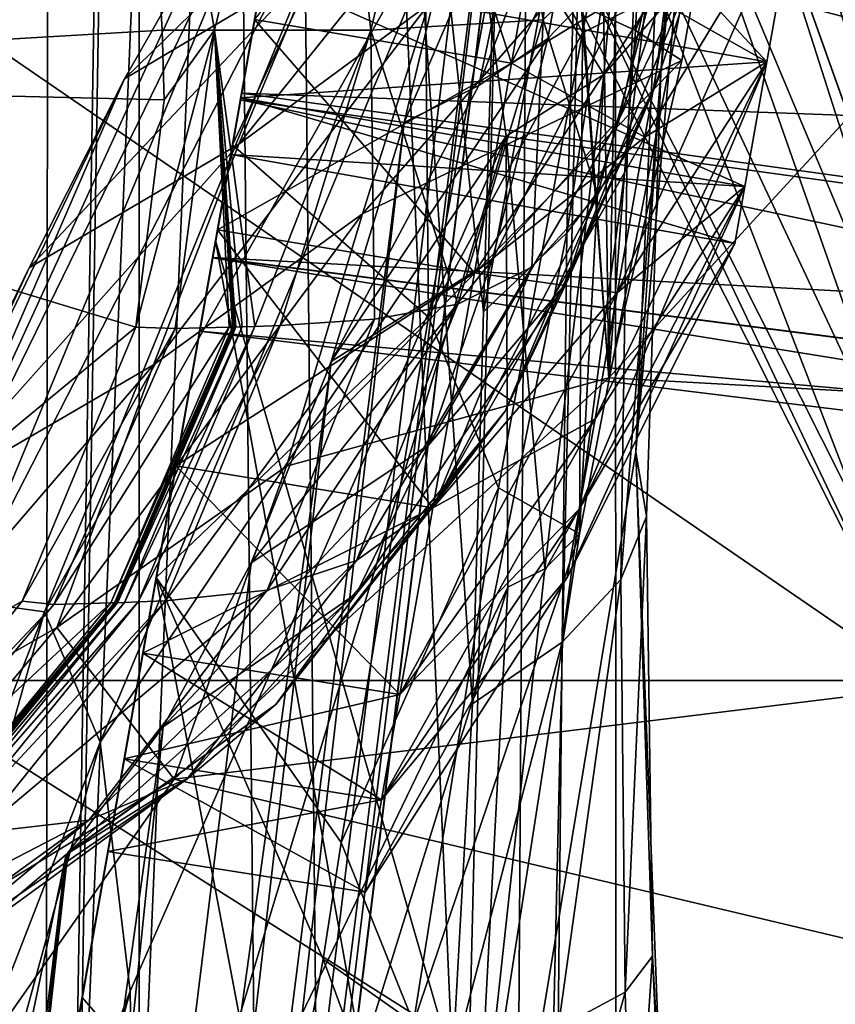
# Model space of a CAD drawing. Header units: metres. Extents: x 0 to 804, y -808 to 0.
# Tile 51 of 100: x 71 to 94, y -209 to -182. Entities that reach past the tile are written whole.
import ezdxf

# ---------------------------------------------------------------- set-up
doc = ezdxf.new("R2010")
doc.units = ezdxf.units.M

msp = doc.modelspace()

# ---------------------------------------------------------------- linework, layer by layer
at = {"layer": 'None'}
for points in [[(66.893852, -243.169403, 1360.984985), (93.371384, -93.007881, 1378.281372), (66.995842, -242.591003, 1401.687378)], [(66.893852, -243.169403, 1360.984985), (67.437752, -240.084793, 1320.387573), (93.371384, -93.007881, 1378.281372)], [(93.371384, -93.007881, 1378.281372), (93.371384, -93.007866, 1378.69873), (66.995842, -242.591003, 1401.687378)], [(66.995842, -242.591003, 1401.687378), (93.371384, -93.007866, 1378.69873), (93.371368, -93.007942, 1378.838257)], [(93.371368, -93.007942, 1378.838257), (93.112366, -94.476799, 1432.741333), (66.995842, -242.591003, 1401.687378)], [(67.437752, -240.084793, 1320.387573), (93.134033, -94.353958, 1274.797363), (93.371384, -93.007881, 1378.281372)], [(67.437752, -240.084793, 1320.387573), (68.56208, -233.708405, 1280.187622), (93.134033, -94.353958, 1274.797363)], [(68.56208, -233.708405, 1280.187622), (70.258316, -224.088562, 1240.658447), (93.134033, -94.353958, 1274.797363)], [(93.134033, -94.353958, 1274.797363), (70.258316, -224.088562, 1240.658447), (72.514275, -211.294418, 1202.068481)], [(93.134033, -94.353958, 1274.797363), (72.514275, -211.294418, 1202.068481), (92.424713, -98.376686, 1171.384888)], [(93.112366, -94.476799, 1432.741333), (68.033157, -236.708069, 1441.944824), (66.995842, -242.591003, 1401.687378)], [(70.018562, -225.448303, 1481.00415), (68.033157, -236.708069, 1441.944824), (93.112366, -94.476799, 1432.741333)], [(92.341515, -98.848557, 1486.481934), (70.018562, -225.448303, 1481.00415), (93.112366, -94.476799, 1432.741333)], [(72.514275, -211.294418, 1202.068481), (74.989449, -197.256989, 1163.918213), (92.424713, -98.376686, 1171.384888)], [(92.424713, -98.376686, 1171.384888), (74.989449, -197.256989, 1163.918213), (77.129921, -185.117783, 1125.103394)], [(77.129921, -185.117783, 1125.103394), (78.920395, -174.96347, 1085.7052), (92.424713, -98.376686, 1171.384888)], [(72.912651, -209.03511, 1518.133545), (70.018562, -225.448303, 1481.00415), (92.341515, -98.848557, 1486.481934)], [(91.764854, -102.118927, 1513.240967), (72.912651, -209.03511, 1518.133545), (92.341515, -98.848557, 1486.481934)], [(76.656853, -187.800674, 1552.650757), (72.912651, -209.03511, 1518.133545), (91.764854, -102.118927, 1513.240967)], [(91.06131, -106.10894, 1539.899292), (76.656853, -187.800674, 1552.650757), (91.764854, -102.118927, 1513.240967)], [(81.177628, -162.162094, 1583.934082), (76.656853, -187.800674, 1552.650757), (91.06131, -106.10894, 1539.899292)], [(91.619003, -120.181267, 1606.41626), (91.638725, -120.020622, 1609.41626), (65.589615, -332.173615, 1607.047974)], [(65.589615, -332.173615, 1607.047974), (91.638725, -120.020622, 1609.41626), (65.802643, -330.438629, 1649.721802)], [(91.638725, -120.020622, 1609.41626), (89.9916, -133.435364, 1660.02124), (65.802643, -330.438629, 1649.721802)], [(65.588158, -332.185455, 1606.41626), (88.442108, -193.731522, 1606.41626), (91.619003, -120.181267, 1606.41626)], [(65.588158, -332.185455, 1606.41626), (91.619003, -120.181267, 1606.41626), (65.589615, -332.173615, 1607.047974)], [(88.442108, -193.731522, 1606.41626), (90.677109, -168.014023, 1606.41626), (91.619003, -120.181267, 1606.41626)], [(65.802643, -330.438629, 1649.721802), (89.9916, -133.435364, 1660.02124), (66.240631, -326.871552, 1692.280273)], [(89.9916, -133.435364, 1660.02124), (88.020485, -149.486023, 1709.869995), (66.240631, -326.871552, 1692.280273)], [(66.240631, -326.871552, 1692.280273), (88.020485, -149.486023, 1709.869995), (66.87394, -321.490814, 1734.645386)], [(88.020485, -149.486023, 1709.869995), (85.449883, -167.974457, 1758.817749), (66.87394, -321.490814, 1734.645386)], [(51.50721, -156.134491, 2038.729858), (51.507214, -183.281509, 2030.862671), (73.075211, -157.201874, 2034.679321)], [(92.660332, -175.968719, 506.736481), (87.24424, -156.703415, 567.303406), (143.100128, -195.272568, 628.134583)], [(143.100128, -195.272568, 628.134583), (87.24424, -156.703415, 567.303406), (112.865669, -166.080582, 628.134583)], [(51.507214, -183.281509, 2030.862671), (74.416267, -169.266312, 2031.300171), (73.075211, -157.201874, 2034.679321)], [(51.506599, -169.329437, 227.450195), (77.061432, -161.772964, 225.4655), (96.377472, -200.144211, 236.877655)], [(77.061432, -161.772964, 225.4655), (85.358315, -176.881989, 268.067719), (96.377472, -200.144211, 236.877655)], [(76.656853, -187.800674, 1552.650757), (81.177628, -162.162094, 1583.934082), (83.298943, -210.89856, 1524.911987)], [(83.298943, -210.89856, 1524.911987), (81.177628, -162.162094, 1583.934082), (83.861374, -200.800522, 1540.960815)], [(81.177628, -162.162094, 1583.934082), (84.16671, -189.802444, 1556.21814), (83.861374, -200.800522, 1540.960815)], [(84.523727, -177.967255, 1570.644775), (84.16671, -189.802444, 1556.21814), (81.177628, -162.162094, 1583.934082)], [(87.290871, -163.879837, 700.032959), (87.688896, -191.649673, 664.00946), (85.655083, -164.300781, 664.00946)], [(87.968384, -175.470581, 700.532959), (87.688896, -191.649673, 664.00946), (87.290871, -163.879837, 700.032959)], [(87.688896, -191.649673, 664.00946), (111.948639, -165.241425, 664.00946), (85.655083, -164.300781, 664.00946)], [(142.532959, -194.695984, 664.00946), (111.948639, -165.241425, 664.00946), (87.688896, -191.649673, 664.00946)], [(83.911201, -169.749435, 1920.286865), (85.847755, -181.608109, 1917.008423), (87.303558, -166.457062, 1864.791748)], [(85.847755, -181.608109, 1917.008423), (89.689644, -177.849197, 1862.024292), (87.303558, -166.457062, 1864.791748)], [(66.87394, -321.490814, 1734.645386), (85.449883, -167.974457, 1758.817749), (67.091286, -314.305573, 1776.745361)], [(85.449883, -167.974457, 1758.817749), (83.794205, -176.746902, 1783.432007), (67.091286, -314.305573, 1776.745361)], [(88.442108, -193.731522, 1606.41626), (89.145515, -183.091736, 1593.765869), (90.677109, -168.014023, 1606.41626)], [(89.145515, -183.091736, 1593.765869), (90.054993, -170.540421, 1597.397217), (90.677109, -168.014023, 1606.41626)], [(67.432762, -200.144211, 236.877655), (51.506599, -169.329437, 227.450195), (96.377472, -200.144211, 236.877655)], [(75.155106, -181.900055, 2027.174805), (74.416267, -169.266312, 2031.300171), (51.507214, -183.281509, 2030.862671)], [(74.416267, -169.266312, 2031.300171), (76.630493, -181.900055, 2014.060059), (79.618713, -169.676285, 1975.839722)], [(74.416267, -169.266312, 2031.300171), (75.155106, -181.900055, 2027.174805), (76.630493, -181.900055, 2014.060059)], [(79.618713, -169.676285, 1975.839722), (76.630493, -181.900055, 2014.060059), (81.012779, -181.90007, 1972.101196)], [(79.618713, -169.676285, 1975.839722), (81.012779, -181.90007, 1972.101196), (83.911201, -169.749435, 1920.286865)], [(81.012779, -181.90007, 1972.101196), (85.847755, -181.608109, 1917.008423), (83.911201, -169.749435, 1920.286865)], [(88.733521, -173.040222, 1588.421021), (90.054993, -170.540421, 1597.397217), (88.202354, -185.347122, 1581.168579)], [(90.054993, -170.540421, 1597.397217), (89.145515, -183.091736, 1593.765869), (88.202354, -185.347122, 1581.168579)], [(86.948944, -181.972702, 1062.74292), (88.964325, -171.907349, 1014.1875), (84.881416, -177.692368, 1062.783203)], [(89.841782, -180.507065, 1037.166138), (88.964325, -171.907349, 1014.1875), (86.948944, -181.972702, 1062.74292)], [(88.202354, -185.347122, 1581.168579), (86.507729, -187.588669, 1568.648804), (88.733521, -173.040222, 1588.421021)], [(86.507729, -187.588669, 1568.648804), (86.844177, -175.5224, 1579.5), (88.733521, -173.040222, 1588.421021)], [(78.920395, -174.96347, 1085.7052), (77.129921, -185.117783, 1125.103394), (82.479164, -173.699509, 1062.823486)], [(77.129921, -185.117783, 1125.103394), (82.629066, -189.952911, 1110.747314), (82.479164, -173.699509, 1062.823486)], [(82.629066, -189.952911, 1110.747314), (84.881416, -177.692368, 1062.783203), (82.479164, -173.699509, 1062.823486)], [(88.438232, -181.903183, 700.762756), (86.945717, -181.226517, 700.648804), (88.830421, -173.669556, 737.901062)], [(88.830421, -173.669556, 737.901062), (91.04306, -175.338165, 738.096985), (88.438232, -181.903183, 700.762756)], [(87.543236, -183.138672, 1036.516602), (83.766411, -177.092346, 973.51709), (88.329933, -173.99646, 974.412659)], [(88.329933, -173.99646, 974.412659), (89.841782, -180.507065, 1037.166138), (87.543236, -183.138672, 1036.516602)], [(78.479691, -176.29364, 848.04425), (81.676941, -174.229111, 910.774963), (69.554779, -197.900238, 876.183228)], [(69.554779, -197.900238, 876.183228), (81.676941, -174.229111, 910.774963), (71.860504, -198.221542, 929.841309)], [(81.676941, -174.229111, 910.774963), (83.766411, -177.092346, 973.51709), (71.860504, -198.221542, 929.841309)], [(92.038803, -174.272614, 493.663177), (98.782684, -196.598618, 446.695862), (91.066017, -174.933594, 437.343109)], [(92.660332, -175.968719, 506.736481), (98.782684, -196.598618, 446.695862), (92.038803, -174.272614, 493.663177)], [(87.981796, -184.374817, 1833.696777), (91.384506, -174.643372, 1808.725464), (90.303482, -179.577103, 1834.112427)], [(91.384506, -174.643372, 1808.725464), (87.981796, -184.374817, 1833.696777), (89.206123, -178.763016, 1808.349609)], [(85.971237, -182.136261, 1808.228394), (84.040268, -183.453278, 1808.266846), (87.299515, -174.898499, 1783.203491)], [(84.040268, -183.453278, 1808.266846), (85.608849, -175.944275, 1783.285278), (87.299515, -174.898499, 1783.203491)], [(85.971237, -182.136261, 1808.228394), (87.299515, -174.898499, 1783.203491), (89.206123, -178.763016, 1808.349609)], [(91.066017, -174.933594, 437.343109), (97.466034, -194.915543, 381.219727), (89.368492, -175.604553, 380.959503)], [(91.066017, -174.933594, 437.343109), (98.782684, -196.598618, 446.695862), (98.065842, -194.553955, 437.643005)], [(91.066017, -174.933594, 437.343109), (98.065842, -194.553955, 437.643005), (97.466034, -194.915543, 381.219727)], [(89.736748, -182.746506, 700.875916), (91.04306, -175.338165, 738.096985), (80.77636, -187.055084, 724.711548)], [(91.04306, -175.338165, 738.096985), (82.627037, -181.177933, 755.494751), (80.77636, -187.055084, 724.711548)], [(91.04306, -175.338165, 738.096985), (89.736748, -182.746506, 700.875916), (88.438232, -181.903183, 700.762756)], [(86.507729, -187.588669, 1568.648804), (84.16671, -189.802444, 1556.21814), (86.844177, -175.5224, 1579.5)], [(84.16671, -189.802444, 1556.21814), (84.523727, -177.967255, 1570.644775), (86.844177, -175.5224, 1579.5)], [(87.688896, -191.649673, 664.00946), (87.968384, -175.470581, 700.532959), (86.945717, -181.226517, 700.648804)], [(89.368492, -175.604553, 380.959503), (96.277046, -195.302307, 324.720032), (87.335709, -176.261841, 324.529327)], [(89.368492, -175.604553, 380.959503), (97.466034, -194.915543, 381.219727), (96.277046, -195.302307, 324.720032)], [(81.947868, -184.490448, 1808.370605), (85.608849, -175.944275, 1783.285278), (84.040268, -183.453278, 1808.266846)], [(81.947868, -184.490448, 1808.370605), (83.794205, -176.746902, 1783.432007), (85.608849, -175.944275, 1783.285278)], [(98.782684, -196.598618, 446.695862), (92.660332, -175.968719, 506.736481), (135.271118, -211.30545, 537.415222)], [(135.271118, -211.30545, 537.415222), (92.660332, -175.968719, 506.736481), (143.100128, -195.272568, 628.134583)], [(76.443565, -179.168121, 816.805359), (78.479691, -176.29364, 848.04425), (66.455032, -200.924866, 822.575073)], [(66.455032, -200.924866, 822.575073), (78.479691, -176.29364, 848.04425), (69.554779, -197.900238, 876.183228)], [(76.443565, -179.168121, 816.805359), (74.098724, -183.261566, 785.722656), (81.195862, -176.333374, 817.246704)], [(81.195862, -176.333374, 817.246704), (74.098724, -183.261566, 785.722656), (79.396088, -180.112473, 786.113586)], [(79.396088, -180.112473, 786.113586), (77.306587, -185.099014, 755.176575), (84.205345, -176.503387, 786.500366)], [(84.205345, -176.503387, 786.500366), (77.306587, -185.099014, 755.176575), (82.627037, -181.177933, 755.494751)], [(94.842339, -195.72551, 268.168365), (85.358315, -176.881989, 268.067719), (87.335709, -176.261841, 324.529327)], [(87.335709, -176.261841, 324.529327), (96.277046, -195.302307, 324.720032), (94.842339, -195.72551, 268.168365)], [(67.091286, -314.305573, 1776.745361), (83.794205, -176.746902, 1783.432007), (81.947868, -184.490448, 1808.370605)], [(85.358315, -176.881989, 268.067719), (94.842339, -195.72551, 268.168365), (96.377472, -200.144211, 236.877655)], [(71.860504, -198.221542, 929.841309), (83.766411, -177.092346, 973.51709), (73.416084, -201.878433, 983.360657)], [(83.766411, -177.092346, 973.51709), (84.806313, -184.873505, 1035.872437), (73.416084, -201.878433, 983.360657)], [(84.806313, -184.873505, 1035.872437), (83.766411, -177.092346, 973.51709), (87.543236, -183.138672, 1036.516602)], [(86.948944, -181.972702, 1062.74292), (84.881416, -177.692368, 1062.783203), (82.629066, -189.952911, 1110.747314)], [(89.689644, -177.849197, 1862.024292), (85.847755, -181.608109, 1917.008423), (87.364258, -186.528717, 1885.325562)], [(88.957405, -183.539322, 1859.659424), (89.689644, -177.849197, 1862.024292), (87.364258, -186.528717, 1885.325562)], [(89.689644, -177.849197, 1862.024292), (88.957405, -183.539322, 1859.659424), (90.303482, -179.577103, 1834.112427)], [(87.981796, -184.374817, 1833.696777), (84.416183, -188.354126, 1833.516846), (89.206123, -178.763016, 1808.349609)], [(89.206123, -178.763016, 1808.349609), (84.416183, -188.354126, 1833.516846), (85.971237, -182.136261, 1808.228394)], [(74.098724, -183.261566, 785.722656), (76.443565, -179.168121, 816.805359), (66.455032, -200.924866, 822.575073)], [(86.503067, -188.984436, 1859.238037), (87.981796, -184.374817, 1833.696777), (90.303482, -179.577103, 1834.112427)], [(90.303482, -179.577103, 1834.112427), (88.957405, -183.539322, 1859.659424), (86.503067, -188.984436, 1859.238037)], [(74.098724, -183.261566, 785.722656), (71.434074, -188.564209, 754.854004), (79.396088, -180.112473, 786.113586)], [(79.396088, -180.112473, 786.113586), (71.434074, -188.564209, 754.854004), (77.306587, -185.099014, 755.176575)], [(89.841782, -180.507065, 1037.166138), (86.866287, -196.024536, 1097.97937), (87.543236, -183.138672, 1036.516602)], [(86.866287, -196.024536, 1097.97937), (89.841782, -180.507065, 1037.166138), (86.948944, -181.972702, 1062.74292)], [(77.306587, -185.099014, 755.176575), (74.91246, -191.284149, 724.480164), (82.627037, -181.177933, 755.494751)], [(82.627037, -181.177933, 755.494751), (74.91246, -191.284149, 724.480164), (80.77636, -187.055084, 724.711548)], [(87.688896, -191.649673, 664.00946), (86.945717, -181.226517, 700.648804), (88.438232, -181.903183, 700.762756)], [(85.847755, -181.608109, 1917.008423), (81.012779, -181.90007, 1972.101196), (83.451691, -189.584198, 1936.863403)], [(85.847755, -181.608109, 1917.008423), (83.451691, -189.584198, 1936.863403), (85.52813, -188.543839, 1911.073242)], [(87.364258, -186.528717, 1885.325562), (85.847755, -181.608109, 1917.008423), (85.52813, -188.543839, 1911.073242)], [(51.507214, -183.281509, 2030.862671), (75.211098, -183.856339, 2026.479614), (75.155106, -181.900055, 2027.174805)], [(75.52594, -190.266174, 2014.060059), (76.630493, -181.900055, 2014.060059), (74.417145, -190.228439, 2024.253296)], [(74.417145, -190.228439, 2024.253296), (76.630493, -181.900055, 2014.060059), (75.211098, -183.856339, 2026.479614)], [(76.630493, -181.900055, 2014.060059), (75.155106, -181.900055, 2027.174805), (75.211098, -183.856339, 2026.479614)], [(75.52594, -190.266174, 2014.060059), (77.039444, -190.232513, 2001.208496), (76.630493, -181.900055, 2014.060059)], [(77.039444, -190.232513, 2001.208496), (77.133293, -190.230286, 2000.406128), (76.630493, -181.900055, 2014.060059)], [(76.630493, -181.900055, 2014.060059), (77.133293, -190.230286, 2000.406128), (77.18187, -190.229355, 2000.007324)], [(77.222702, -190.228745, 1999.656006), (77.40406, -190.223358, 1998.052612), (76.630493, -181.900055, 2014.060059)], [(77.40406, -190.223358, 1998.052612), (77.762543, -190.212128, 1994.836914), (76.630493, -181.900055, 2014.060059)], [(76.630493, -181.900055, 2014.060059), (77.762543, -190.212128, 1994.836914), (81.012779, -181.90007, 1972.101196)], [(77.222702, -190.228745, 1999.656006), (76.630493, -181.900055, 2014.060059), (77.18187, -190.229355, 2000.007324)], [(77.762543, -190.212128, 1994.836914), (78.470802, -190.188461, 1988.404297), (81.012779, -181.90007, 1972.101196)], [(81.012779, -181.90007, 1972.101196), (78.470802, -190.188461, 1988.404297), (81.11412, -190.010803, 1962.644165)], [(81.012779, -181.90007, 1972.101196), (81.11412, -190.010803, 1962.644165), (83.451691, -189.584198, 1936.863403)], [(84.595207, -194.738037, 1110.652344), (86.948944, -181.972702, 1062.74292), (82.629066, -189.952911, 1110.747314)], [(86.866287, -196.024536, 1097.97937), (86.948944, -181.972702, 1062.74292), (84.595207, -194.738037, 1110.652344)], [(89.736748, -182.746506, 700.875916), (87.688896, -191.649673, 664.00946), (88.438232, -181.903183, 700.762756)], [(84.416183, -188.354126, 1833.516846), (79.902351, -191.193146, 1833.586426), (85.971237, -182.136261, 1808.228394)], [(79.902351, -191.193146, 1833.586426), (84.040268, -183.453278, 1808.266846), (85.971237, -182.136261, 1808.228394)], [(87.688896, -191.649673, 664.00946), (89.736748, -182.746506, 700.875916), (78.645485, -194.127167, 694.193359)], [(89.736748, -182.746506, 700.875916), (80.77636, -187.055084, 724.711548), (78.645485, -194.127167, 694.193359)], [(85.893806, -197.009552, 1097.716187), (84.806313, -184.873505, 1035.872437), (87.543236, -183.138672, 1036.516602)], [(87.543236, -183.138672, 1036.516602), (86.866287, -196.024536, 1097.97937), (85.893806, -197.009552, 1097.716187)], [(88.202354, -185.347122, 1581.168579), (89.145515, -183.091736, 1593.765869), (88.024101, -197.310074, 1573.500122)], [(89.145515, -183.091736, 1593.765869), (88.737709, -195.54628, 1589.92627), (88.024101, -197.310074, 1573.500122)], [(88.737709, -195.54628, 1589.92627), (89.145515, -183.091736, 1593.765869), (88.442108, -193.731522, 1606.41626)], [(51.507214, -209.205276, 2020.060059), (74.417145, -190.228439, 2024.253296), (51.507214, -183.281509, 2030.862671)], [(74.417145, -190.228439, 2024.253296), (75.211098, -183.856339, 2026.479614), (51.507214, -183.281509, 2030.862671)], [(66.455032, -200.924866, 822.575073), (62.496574, -207.299301, 769.207214), (74.098724, -183.261566, 785.722656)], [(62.496574, -207.299301, 769.207214), (71.434074, -188.564209, 754.854004), (74.098724, -183.261566, 785.722656)], [(79.902351, -191.193146, 1833.586426), (81.947868, -184.490448, 1808.370605), (84.040268, -183.453278, 1808.266846)], [(88.957405, -183.539322, 1859.659424), (84.779869, -192.590179, 1884.929321), (86.503067, -188.984436, 1859.238037)], [(88.957405, -183.539322, 1859.659424), (87.364258, -186.528717, 1885.325562), (84.779869, -192.590179, 1884.929321)], [(67.091286, -314.305573, 1776.745361), (81.947868, -184.490448, 1808.370605), (66.658005, -305.329468, 1818.498657)], [(81.947868, -184.490448, 1808.370605), (79.902351, -191.193146, 1833.586426), (66.658005, -305.329468, 1818.498657)], [(82.6269, -193.542984, 1859.024292), (87.981796, -184.374817, 1833.696777), (86.503067, -188.984436, 1859.238037)], [(82.6269, -193.542984, 1859.024292), (84.416183, -188.354126, 1833.516846), (87.981796, -184.374817, 1833.696777)], [(73.416084, -201.878433, 983.360657), (84.806313, -184.873505, 1035.872437), (74.266136, -208.856537, 1036.555664)], [(84.806313, -184.873505, 1035.872437), (74.428688, -219.134003, 1089.242188), (74.266136, -208.856537, 1036.555664)], [(84.806313, -184.873505, 1035.872437), (84.84919, -197.527725, 1097.441528), (74.428688, -219.134003, 1089.242188)], [(85.893806, -197.009552, 1097.716187), (84.84919, -197.527725, 1097.441528), (84.806313, -184.873505, 1035.872437)], [(71.434074, -188.564209, 754.854004), (68.429024, -195.064423, 724.24469), (77.306587, -185.099014, 755.176575)], [(77.306587, -185.099014, 755.176575), (68.429024, -195.064423, 724.24469), (74.91246, -191.284149, 724.480164)], [(77.129921, -185.117783, 1125.103394), (74.989449, -197.256989, 1163.918213), (82.629066, -189.952911, 1110.747314)], [(88.024101, -197.310074, 1573.500122), (86.374382, -199.064407, 1557.174072), (88.202354, -185.347122, 1581.168579)], [(86.374382, -199.064407, 1557.174072), (86.507729, -187.588669, 1568.648804), (88.202354, -185.347122, 1581.168579)], [(84.779869, -192.590179, 1884.929321), (87.364258, -186.528717, 1885.325562), (82.813698, -195.189636, 1910.730347)], [(82.813698, -195.189636, 1910.730347), (87.364258, -186.528717, 1885.325562), (85.52813, -188.543839, 1911.073242)], [(74.91246, -191.284149, 724.480164), (72.201065, -198.658661, 694.067322), (80.77636, -187.055084, 724.711548)], [(80.77636, -187.055084, 724.711548), (72.201065, -198.658661, 694.067322), (78.645485, -194.127167, 694.193359)], [(82.44162, -220.062042, 1508.05957), (72.912651, -209.03511, 1518.133545), (76.656853, -187.800674, 1552.650757)], [(82.44162, -220.062042, 1508.05957), (76.656853, -187.800674, 1552.650757), (83.298943, -210.89856, 1524.911987)], [(86.374382, -199.064407, 1557.174072), (83.861374, -200.800522, 1540.960815), (86.507729, -187.588669, 1568.648804)], [(83.861374, -200.800522, 1540.960815), (84.16671, -189.802444, 1556.21814), (86.507729, -187.588669, 1568.648804)], [(82.6269, -193.542984, 1859.024292), (77.650642, -196.846008, 1859.035034), (84.416183, -188.354126, 1833.516846)], [(77.650642, -196.846008, 1859.035034), (79.902351, -191.193146, 1833.586426), (84.416183, -188.354126, 1833.516846)], [(57.596497, -217.019394, 716.283508), (68.429024, -195.064423, 724.24469), (71.434074, -188.564209, 754.854004)], [(62.496574, -207.299301, 769.207214), (57.596497, -217.019394, 716.283508), (71.434074, -188.564209, 754.854004)], [(85.52813, -188.543839, 1911.073242), (83.451691, -189.584198, 1936.863403), (80.605721, -196.781433, 1936.598389)], [(85.52813, -188.543839, 1911.073242), (80.605721, -196.781433, 1936.598389), (82.813698, -195.189636, 1910.730347)], [(80.605431, -197.699097, 1884.705078), (82.6269, -193.542984, 1859.024292), (86.503067, -188.984436, 1859.238037)], [(86.503067, -188.984436, 1859.238037), (84.779869, -192.590179, 1884.929321), (80.605431, -197.699097, 1884.705078)], [(83.451691, -189.584198, 1936.863403), (78.106926, -197.605026, 1962.46582), (80.605721, -196.781433, 1936.598389)], [(83.451691, -189.584198, 1936.863403), (81.11412, -190.010803, 1962.644165), (78.106926, -197.605026, 1962.46582)], [(74.989449, -197.256989, 1163.918213), (80.181259, -204.686691, 1158.012695), (82.629066, -189.952911, 1110.747314)], [(81.11412, -190.010803, 1962.644165), (75.255898, -197.90715, 1988.319458), (78.106926, -197.605026, 1962.46582)], [(78.470802, -190.188461, 1988.404297), (75.255898, -197.90715, 1988.319458), (81.11412, -190.010803, 1962.644165)], [(82.629066, -189.952911, 1110.747314), (80.181259, -204.686691, 1158.012695), (84.595207, -194.738037, 1110.652344)], [(71.23674, -197.916489, 2021.68103), (74.417145, -190.228439, 2024.253296), (51.507214, -209.205276, 2020.060059)], [(71.23674, -197.916489, 2021.68103), (75.52594, -190.266174, 2014.060059), (74.417145, -190.228439, 2024.253296)], [(72.124046, -198.011688, 2014.060059), (75.52594, -190.266174, 2014.060059), (71.23674, -197.916489, 2021.68103)], [(75.52594, -190.266174, 2014.060059), (72.124046, -198.011688, 2014.060059), (77.039444, -190.232513, 2001.208496)], [(72.124046, -198.011688, 2014.060059), (73.718697, -197.966415, 2001.16687), (77.039444, -190.232513, 2001.208496)], [(77.039444, -190.232513, 2001.208496), (73.718697, -197.966415, 2001.16687), (77.133293, -190.230286, 2000.406128)], [(73.718697, -197.966415, 2001.16687), (73.817947, -197.963425, 2000.362793), (77.133293, -190.230286, 2000.406128)], [(77.133293, -190.230286, 2000.406128), (73.817947, -197.963425, 2000.362793), (77.18187, -190.229355, 2000.007324)], [(77.18187, -190.229355, 2000.007324), (73.817947, -197.963425, 2000.362793), (73.868813, -197.962173, 1999.96521)], [(73.868813, -197.962173, 1999.96521), (73.910751, -197.961349, 1999.602661), (77.222702, -190.228745, 1999.656006)], [(73.868813, -197.962173, 1999.96521), (77.222702, -190.228745, 1999.656006), (77.18187, -190.229355, 2000.007324)], [(73.910751, -197.961349, 1999.602661), (77.40406, -190.223358, 1998.052612), (77.222702, -190.228745, 1999.656006)], [(74.105263, -197.954117, 1997.998169), (77.40406, -190.223358, 1998.052612), (73.910751, -197.961349, 1999.602661)], [(74.490814, -197.939011, 1994.772217), (77.762543, -190.212128, 1994.836914), (74.105263, -197.954117, 1997.998169)], [(77.762543, -190.212128, 1994.836914), (77.40406, -190.223358, 1998.052612), (74.105263, -197.954117, 1997.998169)], [(75.255898, -197.90715, 1988.319458), (78.470802, -190.188461, 1988.404297), (74.490814, -197.939011, 1994.772217)], [(78.470802, -190.188461, 1988.404297), (77.762543, -190.212128, 1994.836914), (74.490814, -197.939011, 1994.772217)], [(68.429024, -195.064423, 724.24469), (65.066055, -202.750534, 693.93811), (74.91246, -191.284149, 724.480164)], [(74.91246, -191.284149, 724.480164), (65.066055, -202.750534, 693.93811), (72.201065, -198.658661, 694.067322)], [(66.658005, -305.329468, 1818.498657), (79.902351, -191.193146, 1833.586426), (65.596977, -294.581665, 1859.820068)], [(79.902351, -191.193146, 1833.586426), (77.650642, -196.846008, 1859.035034), (65.596977, -294.581665, 1859.820068)], [(75.496353, -202.912231, 664.00946), (142.532959, -194.695984, 664.00946), (87.688896, -191.649673, 664.00946)], [(78.645485, -194.127167, 694.193359), (75.496353, -202.912231, 664.00946), (87.688896, -191.649673, 664.00946)], [(84.779869, -192.590179, 1884.929321), (78.350731, -200.818863, 1910.515747), (80.605431, -197.699097, 1884.705078)], [(78.350731, -200.818863, 1910.515747), (84.779869, -192.590179, 1884.929321), (82.813698, -195.189636, 1910.730347)], [(80.605431, -197.699097, 1884.705078), (75.187645, -201.441833, 1884.67041), (82.6269, -193.542984, 1859.024292)], [(75.187645, -201.441833, 1884.67041), (77.650642, -196.846008, 1859.035034), (82.6269, -193.542984, 1859.024292)], [(65.588158, -332.185455, 1606.41626), (89.453751, -219.961105, 1606.41626), (88.442108, -193.731522, 1606.41626)], [(88.90834, -207.875275, 1585.888062), (88.737709, -195.54628, 1589.92627), (88.442108, -193.731522, 1606.41626)], [(88.442108, -193.731522, 1606.41626), (89.453751, -219.961105, 1606.41626), (88.90834, -207.875275, 1585.888062)], [(72.201065, -198.658661, 694.067322), (75.496353, -202.912231, 664.00946), (78.645485, -194.127167, 694.193359)], [(171.511398, -225.731796, 664.00946), (142.532959, -194.695984, 664.00946), (75.496353, -202.912231, 664.00946)], [(80.181259, -204.686691, 1158.012695), (82.20723, -209.745316, 1157.915161), (84.595207, -194.738037, 1110.652344)], [(82.20723, -209.745316, 1157.915161), (86.866287, -196.024536, 1097.97937), (84.595207, -194.738037, 1110.652344)], [(80.605721, -196.781433, 1936.598389), (75.862602, -202.90007, 1936.411377), (82.813698, -195.189636, 1910.730347)], [(82.813698, -195.189636, 1910.730347), (75.862602, -202.90007, 1936.411377), (78.350731, -200.818863, 1910.515747)], [(88.024101, -197.310074, 1573.500122), (88.737709, -195.54628, 1589.92627), (88.147026, -208.888901, 1565.434814)], [(88.147026, -208.888901, 1565.434814), (88.737709, -195.54628, 1589.92627), (88.90834, -207.875275, 1585.888062)], [(83.923912, -215.004135, 1157.817627), (86.866287, -196.024536, 1097.97937), (82.20723, -209.745316, 1157.915161)], [(86.866287, -196.024536, 1097.97937), (83.923912, -215.004135, 1157.817627), (85.893806, -197.009552, 1097.716187)], [(65.596977, -294.581665, 1859.820068), (77.650642, -196.846008, 1859.035034), (75.187645, -201.441833, 1884.67041)], [(80.605721, -196.781433, 1936.598389), (78.106926, -197.605026, 1962.46582), (73.098694, -204.058456, 1962.331665)], [(73.098694, -204.058456, 1962.331665), (75.862602, -202.90007, 1936.411377), (80.605721, -196.781433, 1936.598389)], [(83.923912, -215.004135, 1157.817627), (84.84919, -197.527725, 1097.441528), (85.893806, -197.009552, 1097.716187)], [(78.355568, -215.007629, 1188.097046), (74.989449, -197.256989, 1163.918213), (72.514275, -211.294418, 1202.068481)], [(79.674728, -207.961182, 1167.499878), (74.989449, -197.256989, 1163.918213), (78.355568, -215.007629, 1188.097046)], [(74.989449, -197.256989, 1163.918213), (79.674728, -207.961182, 1167.499878), (80.181259, -204.686691, 1158.012695)], [(88.147026, -208.888901, 1565.434814), (86.264023, -209.898026, 1545.105103), (88.024101, -197.310074, 1573.500122)], [(86.264023, -209.898026, 1545.105103), (86.374382, -199.064407, 1557.174072), (88.024101, -197.310074, 1573.500122)], [(78.106926, -197.605026, 1962.46582), (70.013847, -204.421478, 1988.244873), (73.098694, -204.058456, 1962.331665)], [(78.106926, -197.605026, 1962.46582), (75.255898, -197.90715, 1988.319458), (70.013847, -204.421478, 1988.244873)], [(78.350731, -200.818863, 1910.515747), (72.510078, -204.975632, 1910.446533), (80.605431, -197.699097, 1884.705078)], [(72.510078, -204.975632, 1910.446533), (75.187645, -201.441833, 1884.67041), (80.605431, -197.699097, 1884.705078)], [(84.84919, -197.527725, 1097.441528), (73.903755, -232.675598, 1141.239258), (74.428688, -219.134003, 1089.242188)], [(84.84919, -197.527725, 1097.441528), (83.923912, -215.004135, 1157.817627), (73.903755, -232.675598, 1141.239258)], [(66.054886, -204.456238, 2019.723999), (71.23674, -197.916489, 2021.68103), (51.507214, -209.205276, 2020.060059)], [(69.554779, -197.900238, 876.183228), (71.860504, -198.221542, 929.841309), (62.436012, -222.373871, 929.632813)], [(66.054886, -204.456238, 2019.723999), (72.124046, -198.011688, 2014.060059), (71.23674, -197.916489, 2021.68103)], [(66.695084, -204.499542, 2014.060059), (72.124046, -198.011688, 2014.060059), (66.054886, -204.456238, 2019.723999)], [(72.124046, -198.011688, 2014.060059), (66.695084, -204.499542, 2014.060059), (73.718697, -197.966415, 2001.16687)], [(66.695084, -204.499542, 2014.060059), (68.37088, -204.465759, 2001.125854), (73.718697, -197.966415, 2001.16687)], [(73.718697, -197.966415, 2001.16687), (68.37088, -204.465759, 2001.125854), (73.817947, -197.963425, 2000.362793)], [(68.37088, -204.465759, 2001.125854), (68.475525, -204.463531, 2000.318359), (73.817947, -197.963425, 2000.362793)], [(73.817947, -197.963425, 2000.362793), (68.475525, -204.463531, 2000.318359), (73.868813, -197.962173, 1999.96521)], [(73.868813, -197.962173, 1999.96521), (68.475525, -204.463531, 2000.318359), (68.528702, -204.462601, 1999.91687)], [(68.528702, -204.462601, 1999.91687), (68.571709, -204.46199, 1999.56311), (73.910751, -197.961349, 1999.602661)], [(73.868813, -197.962173, 1999.96521), (68.528702, -204.462601, 1999.91687), (73.910751, -197.961349, 1999.602661)], [(68.571709, -204.46199, 1999.56311), (68.779366, -204.456589, 1997.950073), (74.105263, -197.954117, 1997.998169)], [(68.571709, -204.46199, 1999.56311), (74.105263, -197.954117, 1997.998169), (73.910751, -197.961349, 1999.602661)], [(68.779366, -204.456589, 1997.950073), (69.191978, -204.445313, 1994.715088), (74.490814, -197.939011, 1994.772217)], [(68.779366, -204.456589, 1997.950073), (74.490814, -197.939011, 1994.772217), (74.105263, -197.954117, 1997.998169)], [(75.255898, -197.90715, 1988.319458), (69.191978, -204.445313, 1994.715088), (70.013847, -204.421478, 1988.244873)], [(69.191978, -204.445313, 1994.715088), (75.255898, -197.90715, 1988.319458), (74.490814, -197.939011, 1994.772217)], [(62.436012, -222.373871, 929.632813), (71.860504, -198.221542, 929.841309), (63.969749, -226.242844, 983.081238)], [(71.860504, -198.221542, 929.841309), (73.416084, -201.878433, 983.360657), (63.969749, -226.242844, 983.081238)], [(65.066055, -202.750534, 693.93811), (61.310822, -211.595795, 664.00946), (72.201065, -198.658661, 694.067322)], [(72.201065, -198.658661, 694.067322), (61.310822, -211.595795, 664.00946), (75.496353, -202.912231, 664.00946)], [(86.264023, -209.898026, 1545.105103), (83.298943, -210.89856, 1524.911987), (86.374382, -199.064407, 1557.174072)], [(83.298943, -210.89856, 1524.911987), (83.861374, -200.800522, 1540.960815), (86.374382, -199.064407, 1557.174072)], [(51.506596, -224.175262, 245.077026), (67.432762, -200.144211, 236.877655), (105.361656, -224.175262, 245.077026)], [(67.432762, -200.144211, 236.877655), (96.377472, -200.144211, 236.877655), (105.361656, -224.175262, 245.077026)], [(75.862602, -202.90007, 1936.411377), (72.467628, -205.021225, 1910.839966), (78.350731, -200.818863, 1910.515747)], [(72.467628, -205.021225, 1910.839966), (72.510078, -204.975632, 1910.446533), (78.350731, -200.818863, 1910.515747)], [(65.596977, -294.581665, 1859.820068), (75.187645, -201.441833, 1884.67041), (63.936443, -282.08609, 1900.627319)], [(75.187645, -201.441833, 1884.67041), (72.510078, -204.975632, 1910.446533), (63.936443, -282.08609, 1900.627319)], [(63.969749, -226.242844, 983.081238), (73.416084, -201.878433, 983.360657), (64.844826, -233.166077, 1036.231567)], [(73.416084, -201.878433, 983.360657), (74.266136, -208.856537, 1036.555664), (64.844826, -233.166077, 1036.231567)], [(43.095512, -249.220764, 664.00946), (171.511398, -225.731796, 664.00946), (75.496353, -202.912231, 664.00946)], [(75.496353, -202.912231, 664.00946), (61.310822, -211.595795, 664.00946), (43.095512, -249.220764, 664.00946)], [(73.098694, -204.058456, 1962.331665), (67.99334, -208.321899, 1950.07019), (75.862602, -202.90007, 1936.411377)], [(67.99334, -208.321899, 1950.07019), (69.616592, -207.444504, 1936.317261), (75.862602, -202.90007, 1936.411377)], [(75.862602, -202.90007, 1936.411377), (69.616592, -207.444504, 1936.317261), (72.467628, -205.021225, 1910.839966)], [(70.013847, -204.421478, 1988.244873), (63.180134, -209.203964, 1988.186523), (73.098694, -204.058456, 1962.331665)], [(63.180134, -209.203964, 1988.186523), (66.505707, -208.848373, 1962.252686), (73.098694, -204.058456, 1962.331665)], [(73.098694, -204.058456, 1962.331665), (66.505707, -208.848373, 1962.252686), (67.99334, -208.321899, 1950.07019)], [(79.674728, -207.961182, 1167.499878), (82.20723, -209.745316, 1157.915161), (80.181259, -204.686691, 1158.012695)], [(64.561119, -242.739517, 1943.173096), (63.426193, -278.657776, 1910.839966), (72.467628, -205.021225, 1910.839966)], [(72.467628, -205.021225, 1910.839966), (63.426193, -278.657776, 1910.839966), (63.936443, -282.08609, 1900.627319)], [(63.936443, -282.08609, 1900.627319), (72.510078, -204.975632, 1910.446533), (72.467628, -205.021225, 1910.839966)], [(69.616592, -207.444504, 1936.317261), (64.561119, -242.739517, 1943.173096), (72.467628, -205.021225, 1910.839966)], [(83.49968, -218.31987, 1167.325073), (79.674728, -207.961182, 1167.499878), (78.355568, -215.007629, 1188.097046)], [(82.20723, -209.745316, 1157.915161), (79.674728, -207.961182, 1167.499878), (83.49968, -218.31987, 1167.325073)], [(88.353271, -216.264404, 1559.351685), (88.147026, -208.888901, 1565.434814), (88.90834, -207.875275, 1585.888062)], [(88.90834, -207.875275, 1585.888062), (89.465546, -217.444077, 1582.764526), (88.353271, -216.264404, 1559.351685)], [(89.453751, -219.961105, 1606.41626), (89.465546, -217.444077, 1582.764526), (88.90834, -207.875275, 1585.888062)], [(64.844826, -233.166077, 1036.231567), (74.266136, -208.856537, 1036.555664), (65.07814, -243.123444, 1088.914551)], [(74.266136, -208.856537, 1036.555664), (74.428688, -219.134003, 1089.242188), (65.07814, -243.123444, 1088.914551)], [(70.018562, -225.448303, 1481.00415), (72.912651, -209.03511, 1518.133545), (82.44162, -220.062042, 1508.05957)], [(88.353271, -216.264404, 1559.351685), (86.069908, -216.462967, 1536.069214), (88.147026, -208.888901, 1565.434814)], [(86.069908, -216.462967, 1536.069214), (86.264023, -209.898026, 1545.105103), (88.147026, -208.888901, 1565.434814)]]:
    msp.add_3dface(points, dxfattribs=at)
at = {"layer": 'None012311'}
for points in [[(78.546486, -118.575203, 117.953323), (52.504356, -59.607479, 163.059708), (52.504345, -744.686096, 163.059708)], [(50.772308, -61.568432, 160.059708), (76.834984, -120.582596, 114.917824), (50.772308, -742.989197, 160.059708)], [(84.22982, -682.522278, 108.109589), (78.546486, -118.575203, 117.953323), (52.504345, -744.686096, 163.059708)], [(78.546486, -118.575203, 117.953323), (402.01651, -605.043579, 109.461983), (725.485901, -118.575211, 117.953323)], [(84.22982, -682.522278, 108.109589), (355.943726, -624.124634, 109.128922), (78.546486, -118.575203, 117.953323)], [(355.943726, -624.124634, 109.128922), (367.6427, -614.846802, 109.290871), (78.546486, -118.575203, 117.953323)], [(78.546486, -118.575203, 117.953323), (367.6427, -614.846802, 109.290871), (378.033203, -609.617432, 109.382149)], [(378.033203, -609.617432, 109.382149), (390.160004, -606.131226, 109.443001), (78.546486, -118.575203, 117.953323)], [(390.160004, -606.131226, 109.443001), (402.01651, -605.043579, 109.461983), (78.546486, -118.575203, 117.953323)], [(76.834984, -120.582596, 114.917824), (82.481255, -680.857727, 105.138191), (50.772308, -742.989197, 160.059708)], [(377.245544, -607.575745, 106.417328), (366.514679, -612.976318, 106.323059), (76.834984, -120.582596, 114.917824)], [(366.514679, -612.976318, 106.323059), (354.430603, -622.559387, 106.155792), (76.834984, -120.582596, 114.917824)], [(76.834984, -120.582596, 114.917824), (354.430603, -622.559387, 106.155792), (82.481255, -680.857727, 105.138191)], [(76.834984, -120.582596, 114.917824), (727.197449, -120.582596, 114.917824), (402.01651, -602.851624, 106.499786)], [(402.01651, -602.851624, 106.499786), (389.77063, -603.975037, 106.480179), (76.834984, -120.582596, 114.917824)], [(389.77063, -603.975037, 106.480179), (377.245544, -607.575745, 106.417328), (76.834984, -120.582596, 114.917824)]]:
    msp.add_3dface(points, dxfattribs=at)
at = {"layer": 'None012312'}
for points in [[(64.490143, -726.510559, 2093.738037), (64.421242, -84.938629, 2093.59082), (74.374367, -111.085007, 2111.02002)], [(72.002686, -108.50338, 2112.785645), (70.80912, -105.854668, 2111.02002), (62.762112, -727.559082, 2097.012207)], [(72.002686, -108.50338, 2112.785645), (62.762112, -727.559082, 2097.012207), (71.482285, -713.465515, 2112.023682)], [(85.651848, -133.437515, 2129.406738), (72.002686, -108.50338, 2112.785645), (71.482285, -713.465515, 2112.023682)], [(74.513, -111.387764, 2111.221924), (64.490143, -726.510559, 2093.738037), (74.374367, -111.085007, 2111.02002)], [(74.516472, -710.105225, 2111.226807), (64.490143, -726.510559, 2093.738037), (74.513, -111.387764, 2111.221924)], [(87.85331, -135.757248, 2127.466553), (74.516472, -710.105225, 2111.226807), (74.513, -111.387764, 2111.221924)], [(85.651848, -133.437515, 2129.406738), (71.482285, -713.465515, 2112.023682), (82.025421, -698.932068, 2125.520996)], [(102.280708, -155.085602, 2143.837158), (85.651848, -133.437515, 2129.406738), (82.025421, -698.932068, 2125.520996)], [(88.046135, -691.900879, 2127.664307), (74.516472, -710.105225, 2111.226807), (87.85331, -135.757248, 2127.466553)], [(104.10688, -156.916733, 2141.571289), (88.046135, -691.900879, 2127.664307), (87.85331, -135.757248, 2127.466553)], [(102.280708, -155.085602, 2143.837158), (82.025421, -698.932068, 2125.520996), (95.76886, -682.554504, 2138.76123)], [(104.085083, -673.795959, 2141.555664), (88.046135, -691.900879, 2127.664307), (104.10688, -156.916733, 2141.571289)]]:
    msp.add_3dface(points, dxfattribs=at)
at = {"layer": 'None012325'}
for points in [[(77.750099, -181.600586, 1278.193237), (80.146973, -168.007202, 1275.560425), (84.951889, -182.822922, 1278.311523)], [(80.146973, -168.007202, 1275.560425), (87.340637, -169.275635, 1275.687622), (84.951889, -182.822922, 1278.311523)], [(77.750099, -181.600586, 1347.926758), (84.951889, -182.822922, 1347.808472), (87.340637, -169.275635, 1350.432373)], [(91.323387, -169.977905, 1340.754883), (87.340637, -169.275635, 1350.432373), (84.951889, -182.822922, 1347.808472)], [(84.951889, -182.822922, 1278.311523), (87.340637, -169.275635, 1275.687622), (89.553154, -180.01738, 1287.30957)], [(89.553154, -180.01738, 1338.810425), (91.323387, -169.977905, 1340.754883), (84.951889, -182.822922, 1347.808472)], [(77.750099, -181.600586, 1347.926758), (78.864876, -175.278366, 1329.09082), (76.709732, -187.500778, 1344.909668)], [(78.864876, -175.278366, 1329.09082), (77.979843, -180.297607, 1325.540039), (76.709732, -187.500778, 1344.909668)], [(77.750099, -181.600586, 1278.193237), (76.709732, -187.500778, 1281.210327), (78.864876, -175.278366, 1297.029175)], [(76.709732, -187.500778, 1281.210327), (77.979843, -180.297607, 1300.579956), (78.864876, -175.278366, 1297.029175)], [(92.117798, -182.790985, 1325.540527), (77.979843, -180.297607, 1325.540039), (78.864876, -175.278366, 1329.09082)], [(93.002861, -177.771561, 1329.091431), (92.117798, -182.790985, 1325.540527), (78.864876, -175.278366, 1329.09082)], [(92.117798, -182.790985, 1300.57959), (93.002861, -177.771561, 1297.028564), (77.979843, -180.297607, 1300.579956)], [(88.691757, -184.902588, 1336.240479), (87.922791, -189.263657, 1332.643311), (93.002861, -177.771561, 1329.091431)], [(93.002861, -177.771561, 1329.091431), (87.922791, -189.263657, 1332.643311), (92.117798, -182.790985, 1325.540527)], [(89.553154, -180.01738, 1338.810425), (88.691757, -184.902588, 1336.240479), (93.002861, -177.771561, 1329.091431)], [(93.002861, -177.771561, 1297.028564), (92.117798, -182.790985, 1300.57959), (89.553154, -180.01738, 1287.30957)], [(84.951889, -182.822922, 1347.808472), (83.915039, -188.703186, 1344.801636), (89.553154, -180.01738, 1338.810425)], [(83.915039, -188.703186, 1344.801636), (88.691757, -184.902588, 1336.240479), (89.553154, -180.01738, 1338.810425)], [(88.691757, -184.902588, 1289.879517), (84.951889, -182.822922, 1278.311523), (89.553154, -180.01738, 1287.30957)], [(92.117798, -182.790985, 1300.57959), (88.691757, -184.902588, 1289.879517), (89.553154, -180.01738, 1287.30957)], [(77.979843, -180.297607, 1325.540039), (74.616333, -199.373016, 1332.854248), (75.542488, -194.120544, 1339.576172)], [(75.542488, -194.120544, 1286.543823), (74.616333, -199.373016, 1293.265747), (77.979843, -180.297607, 1300.579956)], [(77.979843, -180.297607, 1300.579956), (74.616333, -199.373016, 1293.265747), (77.363251, -183.794479, 1305.676636)], [(77.363251, -183.794479, 1320.443359), (74.616333, -199.373016, 1332.854248), (77.979843, -180.297607, 1325.540039)], [(76.709732, -187.500778, 1344.909668), (77.979843, -180.297607, 1325.540039), (75.542488, -194.120544, 1339.576172)], [(76.709732, -187.500778, 1281.210327), (75.542488, -194.120544, 1286.543823), (77.979843, -180.297607, 1300.579956)], [(91.501183, -186.287994, 1320.443604), (77.363251, -183.794479, 1320.443359), (77.979843, -180.297607, 1325.540039)], [(92.117798, -182.790985, 1300.57959), (77.979843, -180.297607, 1300.579956), (77.363251, -183.794479, 1305.676636)], [(92.117798, -182.790985, 1325.540527), (91.501183, -186.287994, 1320.443604), (77.979843, -180.297607, 1325.540039)], [(77.750099, -181.600586, 1347.926758), (76.709732, -187.500778, 1344.909668), (84.951889, -182.822922, 1347.808472)], [(76.709732, -187.500778, 1281.210327), (77.750099, -181.600586, 1278.193237), (83.915039, -188.703186, 1281.318359)], [(77.750099, -181.600586, 1278.193237), (84.951889, -182.822922, 1278.311523), (83.915039, -188.703186, 1281.318359)], [(76.709732, -187.500778, 1344.909668), (83.915039, -188.703186, 1344.801636), (84.951889, -182.822922, 1347.808472)], [(91.501183, -186.287994, 1305.676392), (92.117798, -182.790985, 1300.57959), (77.363251, -183.794479, 1305.676636)], [(83.915039, -188.703186, 1281.318359), (84.951889, -182.822922, 1278.311523), (88.691757, -184.902588, 1289.879517)], [(92.117798, -182.790985, 1325.540527), (87.298126, -192.806259, 1328.214966), (86.851875, -195.337112, 1323.254395)], [(91.501183, -186.287994, 1320.443604), (92.117798, -182.790985, 1325.540527), (86.851875, -195.337112, 1323.254395)], [(87.922791, -189.263657, 1332.643311), (87.298126, -192.806259, 1328.214966), (92.117798, -182.790985, 1325.540527)], [(88.691757, -184.902588, 1289.879517), (92.117798, -182.790985, 1300.57959), (87.922791, -189.263657, 1293.476685)], [(92.117798, -182.790985, 1300.57959), (91.501183, -186.287994, 1305.676392), (87.922791, -189.263657, 1293.476685)], [(74.616333, -199.373016, 1293.265747), (74.092422, -202.344269, 1299.256958), (77.363251, -183.794479, 1305.676636)], [(77.363251, -183.794479, 1305.676636), (74.092422, -202.344269, 1299.256958), (77.082191, -185.388458, 1313.060059)], [(77.082191, -185.388458, 1313.060059), (74.092422, -202.344269, 1326.863037), (77.363251, -183.794479, 1320.443359)], [(74.092422, -202.344269, 1326.863037), (74.616333, -199.373016, 1332.854248), (77.363251, -183.794479, 1320.443359)], [(91.220116, -187.882019, 1313.060059), (77.082191, -185.388458, 1313.060059), (77.363251, -183.794479, 1320.443359)], [(91.501183, -186.287994, 1305.676392), (77.363251, -183.794479, 1305.676636), (77.082191, -185.388458, 1313.060059)], [(91.501183, -186.287994, 1320.443604), (91.220116, -187.882019, 1313.060059), (77.363251, -183.794479, 1320.443359)], [(83.915039, -188.703186, 1344.801636), (82.75177, -195.30043, 1339.486328), (88.691757, -184.902588, 1336.240479)], [(82.75177, -195.30043, 1339.486328), (87.922791, -189.263657, 1332.643311), (88.691757, -184.902588, 1336.240479)], [(87.922791, -189.263657, 1293.476685), (83.915039, -188.703186, 1281.318359), (88.691757, -184.902588, 1289.879517)], [(74.092422, -202.344269, 1299.256958), (73.635246, -204.937057, 1313.060059), (77.082191, -185.388458, 1313.060059)], [(77.082191, -185.388458, 1313.060059), (73.635246, -204.937057, 1313.060059), (74.092422, -202.344269, 1326.863037)], [(91.220116, -187.882019, 1313.060059), (91.501183, -186.287994, 1305.676392), (77.082191, -185.388458, 1313.060059)], [(91.220116, -187.882019, 1313.060059), (91.501183, -186.287994, 1320.443604), (86.514214, -197.252075, 1313.060059)], [(91.501183, -186.287994, 1320.443604), (86.851875, -195.337112, 1323.254395), (86.514214, -197.252075, 1313.060059)], [(91.501183, -186.287994, 1305.676392), (86.851875, -195.337112, 1302.865601), (87.298126, -192.806259, 1297.905029)], [(91.501183, -186.287994, 1305.676392), (91.220116, -187.882019, 1313.060059), (86.851875, -195.337112, 1302.865601)], [(87.922791, -189.263657, 1293.476685), (91.501183, -186.287994, 1305.676392), (87.298126, -192.806259, 1297.905029)], [(76.709732, -187.500778, 1344.909668), (75.542488, -194.120544, 1339.576172), (83.915039, -188.703186, 1344.801636)], [(75.542488, -194.120544, 1286.543823), (76.709732, -187.500778, 1281.210327), (82.75177, -195.30043, 1286.633789)], [(76.709732, -187.500778, 1281.210327), (83.915039, -188.703186, 1281.318359), (82.75177, -195.30043, 1286.633789)], [(91.220116, -187.882019, 1313.060059), (86.514214, -197.252075, 1313.060059), (86.851875, -195.337112, 1302.865601)], [(75.542488, -194.120544, 1339.576172), (82.75177, -195.30043, 1339.486328), (83.915039, -188.703186, 1344.801636)], [(82.75177, -195.30043, 1286.633789), (83.915039, -188.703186, 1281.318359), (87.922791, -189.263657, 1293.476685)], [(82.75177, -195.30043, 1339.486328), (81.828766, -200.535034, 1332.787231), (87.922791, -189.263657, 1332.643311)], [(81.828766, -200.535034, 1332.787231), (87.298126, -192.806259, 1328.214966), (87.922791, -189.263657, 1332.643311)], [(87.298126, -192.806259, 1297.905029), (82.75177, -195.30043, 1286.633789), (87.922791, -189.263657, 1293.476685)], [(87.298126, -192.806259, 1328.214966), (81.306618, -203.496262, 1326.816284), (86.851875, -195.337112, 1323.254395)], [(81.828766, -200.535034, 1332.787231), (81.306618, -203.496262, 1326.816284), (87.298126, -192.806259, 1328.214966)], [(86.851875, -195.337112, 1302.865601), (81.828766, -200.535034, 1293.332764), (87.298126, -192.806259, 1297.905029)], [(81.828766, -200.535034, 1293.332764), (82.75177, -195.30043, 1286.633789), (87.298126, -192.806259, 1297.905029)], [(75.542488, -194.120544, 1339.576172), (74.616333, -199.373016, 1332.854248), (82.75177, -195.30043, 1339.486328)], [(74.616333, -199.373016, 1293.265747), (75.542488, -194.120544, 1286.543823), (81.828766, -200.535034, 1293.332764)], [(75.542488, -194.120544, 1286.543823), (82.75177, -195.30043, 1286.633789), (81.828766, -200.535034, 1293.332764)], [(74.616333, -199.373016, 1332.854248), (81.828766, -200.535034, 1332.787231), (82.75177, -195.30043, 1339.486328)], [(86.851875, -195.337112, 1323.254395), (81.306618, -203.496262, 1326.816284), (80.85099, -206.080261, 1313.060059)], [(86.851875, -195.337112, 1323.254395), (80.85099, -206.080261, 1313.060059), (86.514214, -197.252075, 1313.060059)], [(86.514214, -197.252075, 1313.060059), (81.306618, -203.496262, 1299.303711), (86.851875, -195.337112, 1302.865601)], [(81.306618, -203.496262, 1299.303711), (81.828766, -200.535034, 1293.332764), (86.851875, -195.337112, 1302.865601)], [(80.85099, -206.080261, 1313.060059), (81.306618, -203.496262, 1299.303711), (86.514214, -197.252075, 1313.060059)], [(74.616333, -199.373016, 1332.854248), (74.092422, -202.344269, 1326.863037), (81.828766, -200.535034, 1332.787231)], [(74.092422, -202.344269, 1299.256958), (74.616333, -199.373016, 1293.265747), (81.306618, -203.496262, 1299.303711)], [(74.616333, -199.373016, 1293.265747), (81.828766, -200.535034, 1293.332764), (81.306618, -203.496262, 1299.303711)], [(74.092422, -202.344269, 1326.863037), (81.306618, -203.496262, 1326.816284), (81.828766, -200.535034, 1332.787231)], [(74.092422, -202.344269, 1326.863037), (73.635246, -204.937057, 1313.060059), (81.306618, -203.496262, 1326.816284)], [(73.635246, -204.937057, 1313.060059), (74.092422, -202.344269, 1299.256958), (80.85099, -206.080261, 1313.060059)], [(74.092422, -202.344269, 1299.256958), (81.306618, -203.496262, 1299.303711), (80.85099, -206.080261, 1313.060059)], [(73.635246, -204.937057, 1313.060059), (80.85099, -206.080261, 1313.060059), (81.306618, -203.496262, 1326.816284)]]:
    msp.add_3dface(points, dxfattribs=at)
at = {"layer": 'None012326'}
for points in [[(132.874832, -185.726944, 1295.082275), (78.495201, -177.376541, 1292.470215), (80.147263, -168.007248, 1290.37854)], [(134.315155, -177.558517, 1293.261108), (132.874832, -185.726944, 1295.082275), (80.147263, -168.007248, 1290.37854)], [(131.87648, -191.388901, 1299.104004), (77.3526, -183.856567, 1297.077515), (78.495201, -177.376541, 1292.470215)], [(77.3526, -183.856567, 1297.077515), (77.386665, -183.663376, 1329.237549), (78.495201, -177.376541, 1292.470215)], [(132.878128, -185.708267, 1331.046387), (78.498947, -177.355286, 1333.659668), (77.386665, -183.663376, 1329.237549)], [(77.386665, -183.663376, 1329.237549), (78.498947, -177.355286, 1333.659668), (78.495201, -177.376541, 1292.470215)], [(132.874832, -185.726944, 1295.082275), (131.87648, -191.388901, 1299.104004), (78.495201, -177.376541, 1292.470215)], [(132.878128, -185.708267, 1331.046387), (123.656181, -179.738876, 1332.992188), (78.498947, -177.355286, 1333.659668)], [(131.903839, -191.233719, 1327.172729), (77.386665, -183.663376, 1329.237549), (76.572754, -188.279282, 1322.584595)], [(76.572754, -188.279282, 1322.584595), (77.386665, -183.663376, 1329.237549), (77.3526, -183.856567, 1297.077515)], [(131.903839, -191.233719, 1327.172729), (132.878128, -185.708267, 1331.046387), (77.386665, -183.663376, 1329.237549)], [(131.192596, -195.267395, 1304.775024), (76.57103, -188.289078, 1303.557007), (77.3526, -183.856567, 1297.077515)], [(76.57103, -188.289078, 1303.557007), (76.572754, -188.279282, 1322.584595), (77.3526, -183.856567, 1297.077515)], [(131.87648, -191.388901, 1299.104004), (131.192596, -195.267395, 1304.775024), (77.3526, -183.856567, 1297.077515)], [(131.194107, -195.258804, 1321.363892), (76.572754, -188.279282, 1322.584595), (76.208664, -190.344147, 1313.068237)], [(76.57103, -188.289078, 1303.557007), (76.208664, -190.344147, 1313.068237), (76.572754, -188.279282, 1322.584595)], [(130.877106, -197.056595, 1313.067261), (76.208664, -190.344147, 1313.068237), (76.57103, -188.289078, 1303.557007)], [(131.192596, -195.267395, 1304.775024), (130.877106, -197.056595, 1313.067261), (76.57103, -188.289078, 1303.557007)], [(131.194107, -195.258804, 1321.363892), (131.903839, -191.233719, 1327.172729), (76.572754, -188.279282, 1322.584595)], [(130.877106, -197.056595, 1313.067261), (131.194107, -195.258804, 1321.363892), (76.208664, -190.344147, 1313.068237)]]:
    msp.add_3dface(points, dxfattribs=at)

doc.saveas('drawing.dxf')
